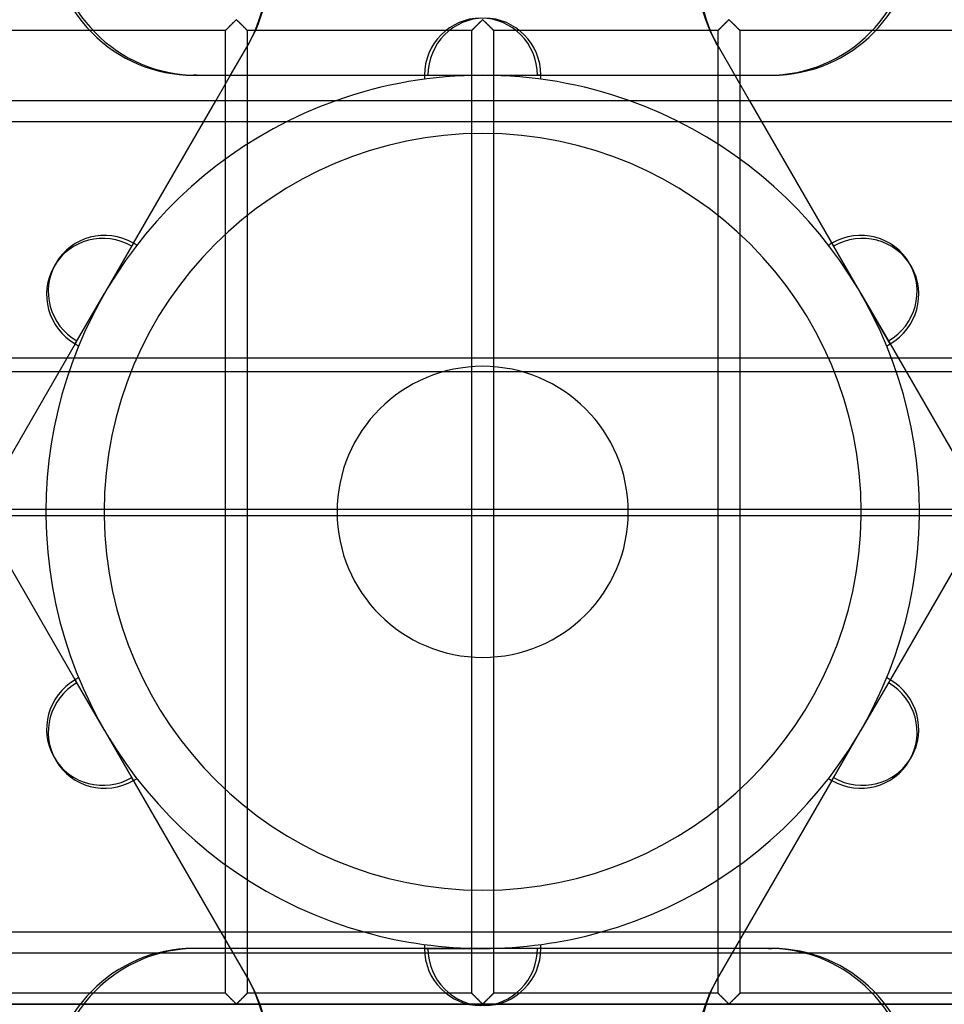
# Model space of a CAD drawing. Header units: millimetres. Extents: x -690 to 690, y -690 to 690.
# Tile 35 of 53: x -107 to 106, y -113 to 113. Entities that reach past the tile are written whole.
import ezdxf

# ---------------------------------------------------------------- set-up
doc = ezdxf.new("R2010")
doc.units = ezdxf.units.MM
doc.layers.add('MAIN-1', color=7, linetype='Continuous')
doc.layers.add('MAIN-2', color=7, linetype='Continuous')

msp = doc.modelspace()

# ---------------------------------------------------------------- linework, layer by layer
at = {"layer": 'MAIN-1'}
for p, q in [((54.15, 107.23), (53.76, 107.9)), ((54.15, 107.23), (61.42, 94.64)), ((-65.78, 100.51), (-66.57, 100.51)), ((-65.78, 100.51), (-12.61, 100.51)), ((-61.42, 94.64), (-58.03, 100.51)), ((-13.4, 100.5), (0, 100.5)), ((0, 100.5), (13.4, 100.5)), ((13.4, 100.51), (12.61, 100.51)), ((13.39, 100.51), (58.03, 100.51)), ((667.5, 94.64), (-667.5, 94.64)), ((-667.5, 35.48), (667.5, 35.48)), ((667.5, -0.93), (-667.5, -0.93)), ((-93.74, -38.66), (-115.52, -0.93)), ((115.52, -0.93), (93.35, -39.33)), ((-60.18, -96.79), (-80.74, -61.18)), ((80.35, -61.85), (60.18, -96.79)), ((667.5, -96.79), (-667.5, -96.79))]:
    msp.add_line(p, q, dxfattribs=at)
for centre, radius, start, end in [((0, 0), 100.5, 70.3325, 109.6674), ((0, 100.5), 13.4, 180, 183.8225), ((0, 100.5), 13.4, 356.1775, 0), ((0, 0), 100.5, 180.53, 254.3867), ((0, 0), 87.1, 180.6115, 359.3885), ((0, 0), 100.5, 285.6133, 359.4701), ((-87.04, -50.25), 13.4, 116.1774, 120), ((87.04, -50.25), 13.4, 60, 63.8226), ((-87.04, -50.25), 13.4, 300, 303.8225), ((87.04, -50.25), 13.4, 236.1775, 240)]:
    msp.add_arc(centre, radius, start, end, dxfattribs=at)
for centre, major_axis, start_param, end_param in [((82.77, 124.65), (29.01, 16.75), 1.570796, 3.141593), ((83.16, 123.98), (-29.01, -16.75), -1.570796, 0), ((-66.57, 134.01), (0, 33.5), 1.570796, 3.141593), ((-65.78, 134.01), (0, -33.5), -1.570796, 0), ((0.39, 100.5), (0, 13.16), -1.570037, 1.570037)]:
    msp.add_ellipse(centre, major_axis=major_axis, ratio=0.987688, start_param=start_param, end_param=end_param, dxfattribs=at)
at = {"layer": 'MAIN-2'}
for p, q in [((-58.95, 111.05), (-58.89, 111.11)), ((-58.9, 111.1), (-58.95, 111.05)), ((-58.86, 111.14), (-58.9, 111.1)), ((-58.89, 111.11), (-58.82, 111.17)), ((-58.81, 111.19), (-58.86, 111.14)), ((-58.82, 111.17), (-58.75, 111.25)), ((-58.75, 111.25), (-58.81, 111.19)), ((-58.75, 111.25), (-58.67, 111.32)), ((-58.7, 111.3), (-58.75, 111.25)), ((-58.64, 111.36), (-58.7, 111.3)), ((-58.67, 111.32), (-58.59, 111.41)), ((-58.58, 111.42), (-58.64, 111.36)), ((-58.59, 111.41), (-58.51, 111.49)), ((-58.52, 111.48), (-58.58, 111.42)), ((-58.46, 111.54), (-58.52, 111.48)), ((-58.51, 111.49), (-58.42, 111.58)), ((-58.4, 111.6), (-58.46, 111.54)), ((-58.42, 111.58), (-58.33, 111.66)), ((-58.34, 111.66), (-58.4, 111.6)), ((-58.27, 111.73), (-58.34, 111.66)), ((-58.33, 111.66), (-58.24, 111.75)), ((-58.21, 111.79), (-58.27, 111.73)), ((-58.24, 111.75), (-58.15, 111.85)), ((-58.14, 111.86), (-58.21, 111.79)), ((-58.15, 111.85), (-58.06, 111.94)), ((-58.07, 111.92), (-58.14, 111.86)), ((-58.01, 111.99), (-58.07, 111.92)), ((-58.06, 111.94), (-57.96, 112.04)), ((-57.94, 112.06), (-58.01, 111.99)), ((-57.96, 112.04), (-57.86, 112.13)), ((-57.87, 112.13), (-57.94, 112.06)), ((-57.8, 112.2), (-57.87, 112.13)), ((-57.86, 112.13), (-57.77, 112.23)), ((-57.73, 112.27), (-57.8, 112.2)), ((-57.77, 112.23), (-57.67, 112.33)), ((-57.66, 112.34), (-57.73, 112.27)), ((-57.67, 112.33), (-57.57, 112.42)), ((-57.59, 112.4), (-57.66, 112.34)), ((-57.53, 112.47), (-57.59, 112.4)), ((-57.57, 112.42), (-57.48, 112.52)), ((-57.46, 112.54), (-57.53, 112.47)), ((-57.48, 112.52), (-57.39, 112.61)), ((-57.39, 112.6), (-57.46, 112.54)), ((-57.39, 112.61), (-57.29, 112.7)), ((-57.33, 112.67), (-57.39, 112.6)), ((-57.26, 112.74), (-57.33, 112.67)), ((-57.29, 112.7), (-57.2, 112.79)), ((-57.2, 112.8), (-57.26, 112.74)), ((-57.2, 112.79), (-57.12, 112.88)), ((-57.13, 112.86), (-57.2, 112.8)), ((-57.07, 112.92), (-57.13, 112.86)), ((-57.12, 112.88), (-57.03, 112.96)), ((-57.01, 112.98), (-57.07, 112.92)), ((-57.03, 112.96), (-56.95, 113.04)), ((-56.96, 113.03), (-57.01, 112.98)), ((-56.9, 113.09), (-56.96, 113.03)), ((-56.95, 113.04), (-56.87, 113.11)), ((-56.85, 113.14), (-56.9, 113.09)), ((-56.87, 113.11), (-56.8, 113.18)), ((-56.79, 113.19), (-56.85, 113.14)), ((-56.8, 113.18), (-56.72, 113.24)), ((-56.74, 113.23), (-56.79, 113.19)), ((-56.67, 113.26), (-56.74, 113.23)), ((-56.72, 113.24), (-56.61, 113.24)), ((-56.55, 113.2), (-56.67, 113.26)), ((-56.61, 113.24), (-56.53, 113.18)), ((-56.46, 113.11), (-56.55, 113.2)), ((-56.53, 113.18), (-56.46, 113.11)), ((-56.46, 113.11), (-56.38, 113.04)), ((-56.36, 113.02), (-56.46, 113.11)), ((-56.38, 113.04), (-56.3, 112.96)), ((-56.26, 112.92), (-56.36, 113.02)), ((-56.3, 112.96), (-56.22, 112.88)), ((-56.16, 112.82), (-56.26, 112.92)), ((-56.22, 112.88), (-56.13, 112.79)), ((-56.04, 112.71), (-56.16, 112.82)), ((-56.13, 112.79), (-56.04, 112.7)), ((-55.93, 112.59), (-56.04, 112.71)), ((-56.04, 112.7), (-55.95, 112.61)), ((-55.95, 112.61), (-55.85, 112.52)), ((-55.81, 112.48), (-55.93, 112.59)), ((-55.85, 112.52), (-55.76, 112.42)), ((-55.7, 112.36), (-55.81, 112.48)), ((-55.76, 112.42), (-55.66, 112.33)), ((-55.58, 112.24), (-55.7, 112.36)), ((-55.66, 112.33), (-55.57, 112.23)), ((-55.46, 112.12), (-55.58, 112.24)), ((-55.57, 112.23), (-55.47, 112.13)), ((-55.47, 112.13), (-55.37, 112.04)), ((-55.34, 112), (-55.46, 112.12)), ((-55.37, 112.04), (-55.28, 111.94)), ((-55.22, 111.88), (-55.34, 112)), ((-55.28, 111.94), (-55.18, 111.85)), ((-55.1, 111.77), (-55.22, 111.88)), ((-55.18, 111.85), (-55.09, 111.75)), ((-54.99, 111.65), (-55.1, 111.77)), ((-55.09, 111.75), (-55, 111.66)), ((-55, 111.66), (-54.91, 111.58)), ((-54.88, 111.55), (-54.99, 111.65)), ((-54.91, 111.58), (-54.82, 111.49)), ((-54.77, 111.44), (-54.88, 111.55)), ((-54.82, 111.49), (-54.74, 111.41)), ((-54.67, 111.34), (-54.77, 111.44)), ((-54.74, 111.41), (-54.66, 111.32)), ((-54.58, 111.24), (-54.67, 111.34)), ((-54.66, 111.32), (-54.58, 111.25)), ((-54.58, 111.25), (-54.51, 111.17)), ((-54.49, 111.15), (-54.58, 111.24)), ((-54.51, 111.17), (-54.44, 111.11)), ((-54.41, 111.07), (-54.49, 111.15)), ((-54.44, 111.11), (-54.38, 111.05)), ((-54.34, 111), (-54.41, 111.07)), ((-2.29, 111.05), (-2.23, 111.11)), ((-2.24, 111.1), (-2.28, 111.05)), ((-2.19, 111.14), (-2.24, 111.1)), ((-2.23, 111.11), (-2.16, 111.17)), ((-2.14, 111.19), (-2.19, 111.14)), ((-2.16, 111.17), (-2.08, 111.25)), ((-2.09, 111.25), (-2.14, 111.19)), ((-2.03, 111.3), (-2.09, 111.25)), ((-2.08, 111.25), (-2.01, 111.32)), ((-1.97, 111.36), (-2.03, 111.3)), ((-2.01, 111.32), (-1.93, 111.41)), ((-1.92, 111.42), (-1.97, 111.36)), ((-1.93, 111.41), (-1.84, 111.49)), ((-1.86, 111.48), (-1.92, 111.42)), ((-1.8, 111.54), (-1.86, 111.48)), ((-1.84, 111.49), (-1.76, 111.58)), ((-1.73, 111.6), (-1.8, 111.54)), ((-1.76, 111.58), (-1.67, 111.66)), ((-1.67, 111.66), (-1.73, 111.6)), ((-1.67, 111.66), (-1.58, 111.75)), ((-1.61, 111.73), (-1.67, 111.66)), ((-1.54, 111.79), (-1.61, 111.73)), ((-1.58, 111.75), (-1.48, 111.85)), ((-1.47, 111.86), (-1.54, 111.79)), ((-1.48, 111.85), (-1.39, 111.94)), ((-1.41, 111.92), (-1.47, 111.86)), ((-1.34, 111.99), (-1.41, 111.92)), ((-1.39, 111.94), (-1.29, 112.04)), ((-1.27, 112.06), (-1.34, 111.99)), ((-1.29, 112.04), (-1.2, 112.13)), ((-1.2, 112.13), (-1.27, 112.06)), ((-1.2, 112.13), (-1.1, 112.23)), ((-1.13, 112.2), (-1.2, 112.13)), ((-1.06, 112.27), (-1.13, 112.2)), ((-1.1, 112.23), (-1, 112.33)), ((-0.99, 112.34), (-1.06, 112.27)), ((-1, 112.33), (-0.91, 112.42)), ((-0.93, 112.4), (-0.99, 112.34)), ((-0.86, 112.47), (-0.93, 112.4)), ((-0.91, 112.42), (-0.81, 112.52)), ((-0.79, 112.54), (-0.86, 112.47)), ((-0.81, 112.52), (-0.72, 112.61)), ((-0.73, 112.6), (-0.79, 112.54)), ((-0.66, 112.67), (-0.73, 112.6)), ((-0.72, 112.61), (-0.63, 112.7)), ((-0.59, 112.74), (-0.66, 112.67)), ((-0.63, 112.7), (-0.54, 112.79)), ((-0.53, 112.8), (-0.59, 112.74)), ((-0.54, 112.79), (-0.45, 112.88)), ((-0.47, 112.86), (-0.53, 112.8)), ((-0.41, 112.92), (-0.47, 112.86)), ((-0.45, 112.88), (-0.37, 112.96)), ((-0.35, 112.98), (-0.41, 112.92)), ((-0.37, 112.96), (-0.29, 113.04)), ((-0.29, 113.03), (-0.35, 112.98)), ((-0.29, 113.04), (-0.21, 113.11)), ((-0.23, 113.09), (-0.29, 113.03)), ((-0.18, 113.14), (-0.23, 113.09)), ((-0.21, 113.11), (-0.13, 113.18)), ((-0.13, 113.19), (-0.18, 113.14)), ((-0.13, 113.18), (-0.06, 113.24)), ((-0.07, 113.23), (-0.13, 113.19)), ((0, 113.26), (-0.07, 113.23)), ((-0.06, 113.24), (0.06, 113.24)), ((0.11, 113.2), (0, 113.26)), ((0.06, 113.24), (0.13, 113.18)), ((0.21, 113.11), (0.11, 113.2)), ((0.13, 113.18), (0.21, 113.11)), ((0.21, 113.11), (0.29, 113.04)), ((0.3, 113.02), (0.21, 113.11)), ((0.29, 113.04), (0.37, 112.96)), ((0.4, 112.92), (0.3, 113.02)), ((0.37, 112.96), (0.45, 112.88)), ((0.51, 112.82), (0.4, 112.92)), ((0.45, 112.88), (0.54, 112.79)), ((0.62, 112.71), (0.51, 112.82)), ((0.54, 112.79), (0.63, 112.7)), ((0.74, 112.59), (0.62, 112.71)), ((0.63, 112.7), (0.72, 112.61)), ((0.72, 112.61), (0.81, 112.52)), ((0.85, 112.48), (0.74, 112.59)), ((0.81, 112.52), (0.91, 112.42)), ((0.97, 112.36), (0.85, 112.48)), ((0.91, 112.42), (1, 112.33)), ((1.09, 112.24), (0.97, 112.36)), ((1, 112.33), (1.1, 112.23)), ((1.21, 112.12), (1.09, 112.24)), ((1.1, 112.23), (1.2, 112.13)), ((1.2, 112.13), (1.29, 112.04)), ((1.33, 112), (1.21, 112.12)), ((1.29, 112.04), (1.39, 111.94)), ((1.45, 111.88), (1.33, 112)), ((1.39, 111.94), (1.48, 111.85)), ((1.57, 111.77), (1.45, 111.88)), ((1.48, 111.85), (1.58, 111.75)), ((1.68, 111.65), (1.57, 111.77)), ((1.58, 111.75), (1.67, 111.66)), ((1.67, 111.66), (1.76, 111.58)), ((1.79, 111.55), (1.68, 111.65)), ((1.76, 111.58), (1.84, 111.49)), ((1.89, 111.44), (1.79, 111.55)), ((1.84, 111.49), (1.93, 111.41)), ((1.99, 111.34), (1.89, 111.44)), ((1.93, 111.41), (2.01, 111.32)), ((2.09, 111.24), (1.99, 111.34)), ((2.01, 111.32), (2.08, 111.25)), ((2.08, 111.25), (2.16, 111.17)), ((2.18, 111.15), (2.09, 111.24)), ((2.16, 111.17), (2.23, 111.11)), ((2.26, 111.07), (2.18, 111.15)), ((2.23, 111.11), (2.29, 111.05)), ((2.33, 111), (2.26, 111.07)), ((54.38, 111.05), (54.44, 111.11)), ((54.43, 111.1), (54.39, 111.05)), ((54.48, 111.14), (54.43, 111.1)), ((54.44, 111.11), (54.51, 111.17)), ((54.53, 111.19), (54.48, 111.14)), ((54.51, 111.17), (54.58, 111.25)), ((54.58, 111.25), (54.53, 111.19)), ((54.58, 111.25), (54.66, 111.32)), ((54.64, 111.3), (54.58, 111.25)), ((54.69, 111.36), (54.64, 111.3)), ((54.66, 111.32), (54.74, 111.41)), ((54.75, 111.42), (54.69, 111.36)), ((54.74, 111.41), (54.82, 111.49)), ((54.81, 111.48), (54.75, 111.42)), ((54.87, 111.54), (54.81, 111.48)), ((54.82, 111.49), (54.91, 111.58)), ((54.93, 111.6), (54.87, 111.54)), ((54.91, 111.58), (55, 111.66)), ((55, 111.66), (54.93, 111.6)), ((55, 111.66), (55.09, 111.75)), ((55.06, 111.73), (55, 111.66)), ((55.13, 111.79), (55.06, 111.73)), ((55.09, 111.75), (55.18, 111.85)), ((55.19, 111.86), (55.13, 111.79)), ((55.18, 111.85), (55.28, 111.94)), ((55.26, 111.92), (55.19, 111.86)), ((55.33, 111.99), (55.26, 111.92)), ((55.28, 111.94), (55.37, 112.04)), ((55.4, 112.06), (55.33, 111.99)), ((55.37, 112.04), (55.47, 112.13)), ((55.47, 112.13), (55.4, 112.06)), ((55.47, 112.13), (55.57, 112.23)), ((55.53, 112.2), (55.47, 112.13)), ((55.6, 112.27), (55.53, 112.2)), ((55.57, 112.23), (55.66, 112.33)), ((55.67, 112.34), (55.6, 112.27)), ((55.66, 112.33), (55.76, 112.42)), ((55.74, 112.4), (55.67, 112.34)), ((55.81, 112.47), (55.74, 112.4)), ((55.76, 112.42), (55.85, 112.52)), ((55.88, 112.54), (55.81, 112.47)), ((55.85, 112.52), (55.95, 112.61)), ((55.94, 112.6), (55.88, 112.54)), ((56.01, 112.67), (55.94, 112.6)), ((55.95, 112.61), (56.04, 112.7)), ((56.07, 112.74), (56.01, 112.67)), ((56.04, 112.7), (56.13, 112.79)), ((56.14, 112.8), (56.07, 112.74)), ((56.13, 112.79), (56.22, 112.88)), ((56.2, 112.86), (56.14, 112.8)), ((56.26, 112.92), (56.2, 112.86)), ((56.22, 112.88), (56.3, 112.96)), ((56.32, 112.98), (56.26, 112.92)), ((56.3, 112.96), (56.38, 113.04)), ((56.38, 113.03), (56.32, 112.98)), ((56.38, 113.04), (56.46, 113.11)), ((56.43, 113.09), (56.38, 113.03)), ((56.49, 113.14), (56.43, 113.09)), ((56.46, 113.11), (56.53, 113.18)), ((56.54, 113.19), (56.49, 113.14)), ((56.53, 113.18), (56.61, 113.24)), ((56.59, 113.23), (56.54, 113.19)), ((56.67, 113.26), (56.59, 113.23)), ((56.61, 113.24), (56.72, 113.24)), ((56.78, 113.2), (56.67, 113.26)), ((56.72, 113.24), (56.8, 113.18)), ((56.87, 113.11), (56.78, 113.2)), ((56.8, 113.18), (56.87, 113.11)), ((56.87, 113.11), (56.95, 113.04)), ((56.97, 113.02), (56.87, 113.11)), ((56.95, 113.04), (57.03, 112.96)), ((57.07, 112.92), (56.97, 113.02)), ((57.03, 112.96), (57.12, 112.88)), ((57.18, 112.82), (57.07, 112.92)), ((57.12, 112.88), (57.2, 112.79)), ((57.29, 112.71), (57.18, 112.82)), ((57.2, 112.79), (57.29, 112.7)), ((57.4, 112.59), (57.29, 112.71)), ((57.29, 112.7), (57.39, 112.61)), ((57.39, 112.61), (57.48, 112.52)), ((57.52, 112.48), (57.4, 112.59)), ((57.48, 112.52), (57.57, 112.42)), ((57.64, 112.36), (57.52, 112.48)), ((57.57, 112.42), (57.67, 112.33)), ((57.76, 112.24), (57.64, 112.36)), ((57.67, 112.33), (57.77, 112.23)), ((57.88, 112.12), (57.76, 112.24)), ((57.77, 112.23), (57.86, 112.13)), ((57.86, 112.13), (57.96, 112.04)), ((58, 112), (57.88, 112.12)), ((57.96, 112.04), (58.06, 111.94)), ((58.12, 111.88), (58, 112)), ((58.06, 111.94), (58.15, 111.85)), ((58.23, 111.77), (58.12, 111.88)), ((58.15, 111.85), (58.24, 111.75)), ((58.34, 111.65), (58.23, 111.77)), ((58.24, 111.75), (58.33, 111.66)), ((58.33, 111.66), (58.42, 111.58)), ((58.45, 111.55), (58.34, 111.65)), ((58.42, 111.58), (58.51, 111.49)), ((58.56, 111.44), (58.45, 111.55)), ((58.51, 111.49), (58.59, 111.41)), ((58.66, 111.34), (58.56, 111.44)), ((58.59, 111.41), (58.67, 111.32)), ((58.76, 111.24), (58.66, 111.34)), ((58.67, 111.32), (58.75, 111.25)), ((58.75, 111.25), (58.82, 111.17)), ((58.85, 111.15), (58.76, 111.24)), ((58.82, 111.17), (58.89, 111.11)), ((58.93, 111.07), (58.85, 111.15)), ((58.89, 111.11), (58.95, 111.05)), ((59, 111), (58.93, 111.07)), ((-59.17, 110.83), (-110.83, 110.83)), ((-59.17, 110.83), (-59.16, 110.84)), ((-59.16, 110.84), (-59.17, 110.83)), ((-59.17, -110.83), (-59.17, 110.83)), ((-59.16, 110.84), (-59.15, 110.85)), ((-59.15, 110.85), (-59.16, 110.84)), ((-59.16, 110.84), (-59.16, 110.84)), ((-59.15, 110.85), (-59.13, 110.87)), ((-59.13, 110.87), (-59.15, 110.85)), ((-59.13, 110.87), (-59.09, 110.9)), ((-59.11, 110.89), (-59.13, 110.87)), ((-59.08, 110.91), (-59.11, 110.89)), ((-59.09, 110.9), (-59.06, 110.94)), ((-59.06, 110.94), (-59.08, 110.91)), ((-59.06, 110.94), (-59.01, 110.99)), ((-59.02, 110.98), (-59.06, 110.94)), ((-58.99, 111.01), (-59.02, 110.98)), ((-59.01, 110.99), (-58.95, 111.05)), ((-58.95, 111.05), (-58.99, 111.01)), ((-54.38, 111.05), (-54.33, 110.99)), ((-54.28, 110.94), (-54.34, 111)), ((-54.33, 110.99), (-54.28, 110.94)), ((-54.28, 110.94), (-54.24, 110.9)), ((-54.23, 110.89), (-54.28, 110.94)), ((-54.24, 110.9), (-54.21, 110.87)), ((-54.2, 110.86), (-54.23, 110.89)), ((-54.21, 110.87), (-54.19, 110.85)), ((-54.17, 110.84), (-54.2, 110.86)), ((-54.19, 110.85), (-54.17, 110.84)), ((-54.17, 110.84), (-54.17, 110.83)), ((-54.17, 110.83), (-54.17, 110.84)), ((-54.17, 110.83), (-54.17, -110.83)), ((-2.5, 110.83), (-54.17, 110.83)), ((-2.5, 110.83), (-2.49, 110.84)), ((-2.49, 110.84), (-2.5, 110.84)), ((-2.5, 110.84), (-2.5, 110.83)), ((-2.5, -110.83), (-2.5, 110.83)), ((-2.49, 110.84), (-2.48, 110.85)), ((-2.48, 110.85), (-2.49, 110.84)), ((-2.48, 110.85), (-2.46, 110.87)), ((-2.46, 110.87), (-2.48, 110.85)), ((-2.46, 110.87), (-2.43, 110.9)), ((-2.44, 110.89), (-2.46, 110.87)), ((-2.42, 110.91), (-2.44, 110.89)), ((-2.43, 110.9), (-2.39, 110.94)), ((-2.39, 110.94), (-2.42, 110.91)), ((-2.39, 110.94), (-2.34, 110.99)), ((-2.36, 110.98), (-2.39, 110.94)), ((-2.32, 111.01), (-2.36, 110.98)), ((-2.34, 110.99), (-2.29, 111.05)), ((-2.28, 111.05), (-2.32, 111.01)), ((2.29, 111.05), (2.34, 110.99)), ((2.39, 110.94), (2.33, 111)), ((2.34, 110.99), (2.39, 110.94)), ((2.39, 110.94), (2.43, 110.9)), ((2.44, 110.89), (2.39, 110.94)), ((2.43, 110.9), (2.46, 110.87)), ((2.47, 110.86), (2.44, 110.89)), ((2.46, 110.87), (2.48, 110.85)), ((2.49, 110.84), (2.47, 110.86)), ((2.48, 110.85), (2.49, 110.84)), ((2.49, 110.84), (2.5, 110.83)), ((2.5, 110.83), (2.49, 110.84)), ((2.5, 110.83), (2.5, -110.83)), ((54.17, 110.83), (2.5, 110.83)), ((54.17, 110.84), (54.19, 110.85)), ((54.17, 110.83), (54.17, 110.84)), ((54.18, 110.84), (54.17, 110.84)), ((54.17, 110.84), (54.17, 110.83)), ((54.17, -110.83), (54.17, 110.83)), ((54.19, 110.85), (54.18, 110.84)), ((54.19, 110.85), (54.21, 110.87)), ((54.2, 110.87), (54.19, 110.85)), ((54.22, 110.89), (54.2, 110.87)), ((54.21, 110.87), (54.24, 110.9)), ((54.25, 110.91), (54.22, 110.89)), ((54.24, 110.9), (54.28, 110.94)), ((54.28, 110.94), (54.25, 110.91)), ((54.28, 110.94), (54.33, 110.99)), ((54.31, 110.98), (54.28, 110.94)), ((54.35, 111.01), (54.31, 110.98)), ((54.33, 110.99), (54.38, 111.05)), ((54.39, 111.05), (54.35, 111.01)), ((58.95, 111.05), (59.01, 110.99)), ((59.06, 110.94), (59, 111)), ((59.01, 110.99), (59.06, 110.94)), ((59.06, 110.94), (59.09, 110.9)), ((59.1, 110.89), (59.06, 110.94)), ((59.09, 110.9), (59.13, 110.87)), ((59.14, 110.86), (59.1, 110.89)), ((59.13, 110.87), (59.15, 110.85)), ((59.16, 110.84), (59.14, 110.86)), ((59.15, 110.85), (59.16, 110.84)), ((59.16, 110.84), (59.17, 110.83)), ((59.17, 110.83), (59.16, 110.84)), ((59.17, 110.83), (59.17, -110.83)), ((110.83, 110.83), (59.17, 110.83)), ((-58.03, 100.51), (-53.76, 107.9)), ((-13.4, 100.5), (0, 100.5)), ((0, 100.5), (13.4, 100.5)), ((58.03, 100.51), (66.57, 100.51)), ((-80.35, 61.85), (-61.42, 94.64)), ((61.42, 94.64), (80.74, 61.18)), ((-667.5, 89.88), (667.5, 89.88)), ((-87.04, 50.25), (-80.34, 61.85)), ((-80.34, 61.85), (-87.04, 50.25)), ((-80.34, 61.86), (-80.74, 61.18)), ((87.04, 50.25), (80.34, 61.85)), ((80.34, 61.85), (87.04, 50.25)), ((-93.74, 38.65), (-87.04, 50.25)), ((-93.74, 38.65), (-87.04, 50.25)), ((87.04, 50.25), (93.74, 38.65)), ((93.74, 38.65), (87.04, 50.25)), ((-116.6, -0.93), (-93.35, 39.33)), ((93.74, 38.65), (93.35, 39.33)), ((93.74, 38.66), (120.33, -7.39)), ((667.5, 32.27), (-667.5, 32.27)), ((-667.5, 0.62), (667.5, 0.62)), ((-100.5, 0), (-100.5, 0)), ((-87.1, 0), (-87.1, 0)), ((33.5, 0), (33.5, 0)), ((-33.5, 0), (-33.5, 0)), ((87.1, 0), (87.1, 0)), ((100.5, 0), (100.5, 0)), ((-87.04, -50.25), (-93.74, -38.65)), ((-87.04, -50.25), (-93.74, -38.65)), ((-93.74, -38.65), (-93.35, -39.33)), ((93.74, -38.65), (87.04, -50.25)), ((93.74, -38.65), (87.04, -50.25)), ((-87.04, -50.25), (-80.34, -61.85)), ((-80.34, -61.85), (-87.04, -50.25)), ((87.04, -50.25), (80.34, -61.85)), ((80.34, -61.85), (87.04, -50.25)), ((80.34, -61.86), (80.74, -61.18)), ((-54.15, -107.23), (-60.18, -96.79)), ((60.18, -96.79), (53.76, -107.9)), ((-667.5, -101.55), (667.5, -101.55)), ((-13.39, -100.51), (-66.57, -100.51)), ((0, -100.5), (-13.4, -100.5)), ((-13.4, -100.5), (0, -100.5)), ((-13.4, -100.51), (-12.61, -100.51)), ((13.4, -100.5), (0, -100.5)), ((13.4, -100.5), (0, -100.5)), ((65.78, -100.51), (12.61, -100.51)), ((65.78, -100.51), (66.57, -100.51)), ((-54.15, -107.23), (-53.76, -107.9)), ((-59.17, -110.83), (-110.83, -110.83)), ((-59.16, -110.84), (-59.17, -110.83)), ((-59.17, -110.83), (-59.16, -110.84)), ((-59.15, -110.85), (-59.16, -110.84)), ((-59.16, -110.84), (-59.14, -110.86)), ((-59.13, -110.87), (-59.15, -110.85)), ((-59.14, -110.86), (-59.1, -110.89)), ((-59.09, -110.9), (-59.13, -110.87)), ((-59.1, -110.89), (-59.06, -110.94)), ((-59.06, -110.94), (-59.09, -110.9)), ((-59.01, -110.99), (-59.06, -110.94)), ((-59.06, -110.94), (-59, -111)), ((-58.95, -111.05), (-59.01, -110.99)), ((-59, -111), (-58.93, -111.07)), ((-58.89, -111.11), (-58.95, -111.05)), ((-54.38, -111.05), (-54.44, -111.11)), ((-54.43, -111.1), (-54.39, -111.05)), ((-54.39, -111.05), (-54.35, -111.01)), ((-54.33, -110.99), (-54.38, -111.05)), ((-54.35, -111.01), (-54.31, -110.98)), ((-54.28, -110.94), (-54.33, -110.99)), ((-54.31, -110.98), (-54.28, -110.94)), ((-54.24, -110.9), (-54.28, -110.94)), ((-54.28, -110.94), (-54.25, -110.91)), ((-54.25, -110.91), (-54.22, -110.89)), ((-54.21, -110.87), (-54.24, -110.9)), ((-54.22, -110.89), (-54.2, -110.87)), ((-54.19, -110.85), (-54.21, -110.87)), ((-54.2, -110.87), (-54.19, -110.85)), ((-54.17, -110.84), (-54.19, -110.85)), ((-54.19, -110.85), (-54.18, -110.84)), ((-54.18, -110.84), (-54.17, -110.84)), ((-54.17, -110.83), (-54.17, -110.84)), ((-54.17, -110.84), (-54.17, -110.83)), ((-2.5, -110.83), (-54.17, -110.83)), ((-2.49, -110.84), (-2.5, -110.83)), ((-2.5, -110.83), (-2.49, -110.84)), ((-2.48, -110.85), (-2.49, -110.84)), ((-2.49, -110.84), (-2.47, -110.86)), ((-2.46, -110.87), (-2.48, -110.85)), ((-2.47, -110.86), (-2.44, -110.89)), ((-2.43, -110.9), (-2.46, -110.87)), ((-2.44, -110.89), (-2.39, -110.94)), ((-2.39, -110.94), (-2.43, -110.9)), ((-2.34, -110.99), (-2.39, -110.94)), ((-2.39, -110.94), (-2.33, -111)), ((-2.29, -111.05), (-2.34, -110.99)), ((-2.33, -111), (-2.26, -111.07)), ((-2.23, -111.11), (-2.29, -111.05)), ((2.29, -111.05), (2.23, -111.11)), ((2.24, -111.1), (2.28, -111.05)), ((2.28, -111.05), (2.32, -111.01)), ((2.34, -110.99), (2.29, -111.05)), ((2.32, -111.01), (2.36, -110.98)), ((2.39, -110.94), (2.34, -110.99)), ((2.36, -110.98), (2.39, -110.94)), ((2.43, -110.9), (2.39, -110.94)), ((2.39, -110.94), (2.42, -110.91)), ((2.42, -110.91), (2.44, -110.89)), ((2.46, -110.87), (2.43, -110.9)), ((2.44, -110.89), (2.46, -110.87)), ((2.48, -110.85), (2.46, -110.87)), ((2.46, -110.87), (2.48, -110.85)), ((2.49, -110.84), (2.48, -110.85)), ((2.48, -110.85), (2.49, -110.84)), ((2.5, -110.83), (2.49, -110.84)), ((2.49, -110.84), (2.5, -110.84)), ((2.5, -110.84), (2.5, -110.83)), ((54.17, -110.83), (2.5, -110.83)), ((54.17, -110.84), (54.17, -110.83)), ((54.17, -110.83), (54.17, -110.84)), ((54.19, -110.85), (54.17, -110.84)), ((54.17, -110.84), (54.2, -110.86)), ((54.21, -110.87), (54.19, -110.85)), ((54.2, -110.86), (54.23, -110.89)), ((54.24, -110.9), (54.21, -110.87)), ((54.23, -110.89), (54.28, -110.94)), ((54.28, -110.94), (54.24, -110.9)), ((54.33, -110.99), (54.28, -110.94)), ((54.28, -110.94), (54.34, -111)), ((54.38, -111.05), (54.33, -110.99)), ((54.34, -111), (54.41, -111.07)), ((54.44, -111.11), (54.38, -111.05)), ((58.95, -111.05), (58.89, -111.11)), ((58.9, -111.1), (58.95, -111.05)), ((59.01, -110.99), (58.95, -111.05)), ((58.95, -111.05), (58.99, -111.01)), ((58.99, -111.01), (59.02, -110.98)), ((59.06, -110.94), (59.01, -110.99)), ((59.02, -110.98), (59.06, -110.94)), ((59.09, -110.9), (59.06, -110.94)), ((59.06, -110.94), (59.08, -110.91)), ((59.08, -110.91), (59.11, -110.89)), ((59.13, -110.87), (59.09, -110.9)), ((59.11, -110.89), (59.13, -110.87)), ((59.15, -110.85), (59.13, -110.87)), ((59.13, -110.87), (59.15, -110.85)), ((59.16, -110.84), (59.15, -110.85)), ((59.15, -110.85), (59.16, -110.84)), ((59.17, -110.83), (59.16, -110.84)), ((59.16, -110.84), (59.17, -110.83)), ((59.16, -110.84), (59.16, -110.84)), ((110.83, -110.83), (59.17, -110.83)), ((-58.93, -111.07), (-58.85, -111.15)), ((-58.82, -111.17), (-58.89, -111.11)), ((-58.85, -111.15), (-58.76, -111.24)), ((-58.75, -111.25), (-58.82, -111.17)), ((-58.76, -111.24), (-58.66, -111.34)), ((-58.67, -111.32), (-58.75, -111.25)), ((-58.59, -111.41), (-58.67, -111.32)), ((-58.66, -111.34), (-58.56, -111.44)), ((-58.51, -111.49), (-58.59, -111.41)), ((-58.56, -111.44), (-58.45, -111.55)), ((-58.42, -111.58), (-58.51, -111.49)), ((-58.45, -111.55), (-58.34, -111.65)), ((-58.33, -111.66), (-58.42, -111.58)), ((-58.34, -111.65), (-58.23, -111.77)), ((-58.24, -111.75), (-58.33, -111.66)), ((-58.15, -111.85), (-58.24, -111.75)), ((-58.23, -111.77), (-58.12, -111.88)), ((-58.06, -111.94), (-58.15, -111.85)), ((-58.12, -111.88), (-58, -112)), ((-57.96, -112.04), (-58.06, -111.94)), ((-58, -112), (-57.88, -112.12)), ((-57.86, -112.13), (-57.96, -112.04)), ((-57.88, -112.12), (-57.76, -112.24)), ((-57.77, -112.23), (-57.86, -112.13)), ((-57.67, -112.33), (-57.77, -112.23)), ((-57.76, -112.24), (-57.64, -112.36)), ((-57.57, -112.42), (-57.67, -112.33)), ((-57.64, -112.36), (-57.52, -112.48)), ((-57.48, -112.52), (-57.57, -112.42)), ((-57.52, -112.48), (-57.4, -112.59)), ((-57.39, -112.61), (-57.48, -112.52)), ((-57.4, -112.59), (-57.29, -112.71)), ((-57.29, -112.7), (-57.39, -112.61)), ((-57.2, -112.79), (-57.29, -112.7)), ((-57.29, -112.71), (-57.18, -112.82)), ((-57.12, -112.88), (-57.2, -112.79)), ((-57.18, -112.82), (-57.07, -112.92)), ((-57.03, -112.96), (-57.12, -112.88)), ((-57.07, -112.92), (-56.97, -113.02)), ((-56.95, -113.04), (-57.03, -112.96)), ((-56.97, -113.02), (-56.87, -113.11)), ((-56.87, -113.11), (-56.95, -113.04)), ((-56.8, -113.18), (-56.87, -113.11)), ((-56.87, -113.11), (-56.78, -113.2)), ((-56.72, -113.24), (-56.8, -113.18)), ((-56.78, -113.2), (-56.67, -113.26)), ((-56.61, -113.24), (-56.72, -113.24)), ((-56.67, -113.26), (-56.59, -113.23)), ((-56.53, -113.18), (-56.61, -113.24)), ((-56.59, -113.23), (-56.54, -113.19)), ((-56.54, -113.19), (-56.49, -113.14)), ((-56.46, -113.11), (-56.53, -113.18)), ((-56.49, -113.14), (-56.43, -113.09)), ((-56.38, -113.04), (-56.46, -113.11)), ((-56.43, -113.09), (-56.38, -113.03)), ((-56.3, -112.96), (-56.38, -113.04)), ((-56.38, -113.03), (-56.32, -112.98)), ((-56.32, -112.98), (-56.26, -112.92)), ((-56.22, -112.88), (-56.3, -112.96)), ((-56.26, -112.92), (-56.2, -112.86)), ((-56.13, -112.79), (-56.22, -112.88)), ((-56.2, -112.86), (-56.14, -112.8)), ((-56.14, -112.8), (-56.07, -112.74)), ((-56.04, -112.7), (-56.13, -112.79)), ((-56.07, -112.74), (-56.01, -112.67)), ((-55.95, -112.61), (-56.04, -112.7)), ((-56.01, -112.67), (-55.94, -112.6)), ((-55.85, -112.52), (-55.95, -112.61)), ((-55.94, -112.6), (-55.88, -112.54)), ((-55.88, -112.54), (-55.81, -112.47)), ((-55.76, -112.42), (-55.85, -112.52)), ((-55.81, -112.47), (-55.74, -112.4)), ((-55.66, -112.33), (-55.76, -112.42)), ((-55.74, -112.4), (-55.67, -112.34)), ((-55.67, -112.34), (-55.6, -112.27)), ((-55.57, -112.23), (-55.66, -112.33)), ((-55.6, -112.27), (-55.53, -112.2)), ((-55.47, -112.13), (-55.57, -112.23)), ((-55.53, -112.2), (-55.47, -112.13)), ((-55.37, -112.04), (-55.47, -112.13)), ((-55.47, -112.13), (-55.4, -112.06)), ((-55.4, -112.06), (-55.33, -111.99)), ((-55.28, -111.94), (-55.37, -112.04)), ((-55.33, -111.99), (-55.26, -111.92)), ((-55.18, -111.85), (-55.28, -111.94)), ((-55.26, -111.92), (-55.19, -111.86)), ((-55.19, -111.86), (-55.13, -111.79)), ((-55.09, -111.75), (-55.18, -111.85)), ((-55.13, -111.79), (-55.06, -111.73)), ((-55, -111.66), (-55.09, -111.75)), ((-55.06, -111.73), (-55, -111.66)), ((-54.91, -111.58), (-55, -111.66)), ((-55, -111.66), (-54.93, -111.6)), ((-54.93, -111.6), (-54.87, -111.54)), ((-54.82, -111.49), (-54.91, -111.58)), ((-54.87, -111.54), (-54.81, -111.48)), ((-54.74, -111.41), (-54.82, -111.49)), ((-54.81, -111.48), (-54.75, -111.42)), ((-54.75, -111.42), (-54.69, -111.36)), ((-54.66, -111.32), (-54.74, -111.41)), ((-54.69, -111.36), (-54.64, -111.3)), ((-54.58, -111.25), (-54.66, -111.32)), ((-54.64, -111.3), (-54.58, -111.25)), ((-54.51, -111.17), (-54.58, -111.25)), ((-54.58, -111.25), (-54.53, -111.19)), ((-54.53, -111.19), (-54.48, -111.14)), ((-54.44, -111.11), (-54.51, -111.17)), ((-54.48, -111.14), (-54.43, -111.1)), ((-2.26, -111.07), (-2.18, -111.15)), ((-2.16, -111.17), (-2.23, -111.11)), ((-2.18, -111.15), (-2.09, -111.24)), ((-2.08, -111.25), (-2.16, -111.17)), ((-2.09, -111.24), (-1.99, -111.34)), ((-2.01, -111.32), (-2.08, -111.25)), ((-1.93, -111.41), (-2.01, -111.32)), ((-1.99, -111.34), (-1.89, -111.44)), ((-1.84, -111.49), (-1.93, -111.41)), ((-1.89, -111.44), (-1.79, -111.55)), ((-1.76, -111.58), (-1.84, -111.49)), ((-1.79, -111.55), (-1.68, -111.65)), ((-1.67, -111.66), (-1.76, -111.58)), ((-1.68, -111.65), (-1.57, -111.77)), ((-1.58, -111.75), (-1.67, -111.66)), ((-1.48, -111.85), (-1.58, -111.75)), ((-1.57, -111.77), (-1.45, -111.88)), ((-1.39, -111.94), (-1.48, -111.85)), ((-1.45, -111.88), (-1.33, -112)), ((-1.29, -112.04), (-1.39, -111.94)), ((-1.33, -112), (-1.21, -112.12)), ((-1.2, -112.13), (-1.29, -112.04)), ((-1.21, -112.12), (-1.09, -112.24)), ((-1.1, -112.23), (-1.2, -112.13)), ((-1, -112.33), (-1.1, -112.23)), ((-1.09, -112.24), (-0.97, -112.36)), ((-0.91, -112.42), (-1, -112.33)), ((-0.97, -112.36), (-0.85, -112.48)), ((-0.81, -112.52), (-0.91, -112.42)), ((-0.85, -112.48), (-0.74, -112.59)), ((-0.72, -112.61), (-0.81, -112.52)), ((-0.74, -112.59), (-0.62, -112.71)), ((-0.63, -112.7), (-0.72, -112.61)), ((-0.54, -112.79), (-0.63, -112.7)), ((-0.62, -112.71), (-0.51, -112.82)), ((-0.45, -112.88), (-0.54, -112.79)), ((-0.51, -112.82), (-0.4, -112.92)), ((-0.37, -112.96), (-0.45, -112.88)), ((-0.4, -112.92), (-0.3, -113.02)), ((-0.29, -113.04), (-0.37, -112.96)), ((-0.3, -113.02), (-0.21, -113.11)), ((-0.21, -113.11), (-0.29, -113.04)), ((-0.13, -113.18), (-0.21, -113.11)), ((-0.21, -113.11), (-0.11, -113.2)), ((-0.06, -113.24), (-0.13, -113.18)), ((-0.11, -113.2), (0, -113.26)), ((0.06, -113.24), (-0.06, -113.24)), ((0, -113.26), (0.07, -113.23)), ((0.13, -113.18), (0.06, -113.24)), ((0.07, -113.23), (0.13, -113.19)), ((0.21, -113.11), (0.13, -113.18)), ((0.13, -113.19), (0.18, -113.14)), ((0.18, -113.14), (0.23, -113.09)), ((0.29, -113.04), (0.21, -113.11)), ((0.23, -113.09), (0.29, -113.03)), ((0.37, -112.96), (0.29, -113.04)), ((0.29, -113.03), (0.35, -112.98)), ((0.35, -112.98), (0.41, -112.92)), ((0.45, -112.88), (0.37, -112.96)), ((0.41, -112.92), (0.47, -112.86)), ((0.54, -112.79), (0.45, -112.88)), ((0.47, -112.86), (0.53, -112.8)), ((0.53, -112.8), (0.59, -112.74)), ((0.63, -112.7), (0.54, -112.79)), ((0.59, -112.74), (0.66, -112.67)), ((0.72, -112.61), (0.63, -112.7)), ((0.66, -112.67), (0.73, -112.6)), ((0.81, -112.52), (0.72, -112.61)), ((0.73, -112.6), (0.79, -112.54)), ((0.79, -112.54), (0.86, -112.47)), ((0.91, -112.42), (0.81, -112.52)), ((0.86, -112.47), (0.93, -112.4)), ((1, -112.33), (0.91, -112.42)), ((0.93, -112.4), (0.99, -112.34)), ((0.99, -112.34), (1.06, -112.27)), ((1.1, -112.23), (1, -112.33)), ((1.06, -112.27), (1.13, -112.2)), ((1.2, -112.13), (1.1, -112.23)), ((1.13, -112.2), (1.2, -112.13)), ((1.29, -112.04), (1.2, -112.13)), ((1.2, -112.13), (1.27, -112.06)), ((1.27, -112.06), (1.34, -111.99)), ((1.39, -111.94), (1.29, -112.04)), ((1.34, -111.99), (1.41, -111.92)), ((1.48, -111.85), (1.39, -111.94)), ((1.41, -111.92), (1.47, -111.86)), ((1.47, -111.86), (1.54, -111.79)), ((1.58, -111.75), (1.48, -111.85)), ((1.54, -111.79), (1.61, -111.73)), ((1.67, -111.66), (1.58, -111.75)), ((1.61, -111.73), (1.67, -111.66)), ((1.76, -111.58), (1.67, -111.66)), ((1.67, -111.66), (1.73, -111.6)), ((1.73, -111.6), (1.8, -111.54)), ((1.84, -111.49), (1.76, -111.58)), ((1.8, -111.54), (1.86, -111.48)), ((1.93, -111.41), (1.84, -111.49)), ((1.86, -111.48), (1.92, -111.42)), ((1.92, -111.42), (1.97, -111.36)), ((2.01, -111.32), (1.93, -111.41)), ((1.97, -111.36), (2.03, -111.3)), ((2.08, -111.25), (2.01, -111.32)), ((2.03, -111.3), (2.09, -111.25)), ((2.16, -111.17), (2.08, -111.25)), ((2.09, -111.25), (2.14, -111.19)), ((2.14, -111.19), (2.19, -111.14)), ((2.23, -111.11), (2.16, -111.17)), ((2.19, -111.14), (2.24, -111.1)), ((54.41, -111.07), (54.49, -111.15)), ((54.51, -111.17), (54.44, -111.11)), ((54.49, -111.15), (54.58, -111.24)), ((54.58, -111.25), (54.51, -111.17)), ((54.58, -111.24), (54.67, -111.34)), ((54.66, -111.32), (54.58, -111.25)), ((54.74, -111.41), (54.66, -111.32)), ((54.67, -111.34), (54.77, -111.44)), ((54.82, -111.49), (54.74, -111.41)), ((54.77, -111.44), (54.88, -111.55)), ((54.91, -111.58), (54.82, -111.49)), ((54.88, -111.55), (54.99, -111.65)), ((55, -111.66), (54.91, -111.58)), ((54.99, -111.65), (55.1, -111.77)), ((55.09, -111.75), (55, -111.66)), ((55.18, -111.85), (55.09, -111.75)), ((55.1, -111.77), (55.22, -111.88)), ((55.28, -111.94), (55.18, -111.85)), ((55.22, -111.88), (55.34, -112)), ((55.37, -112.04), (55.28, -111.94)), ((55.34, -112), (55.46, -112.12)), ((55.47, -112.13), (55.37, -112.04)), ((55.46, -112.12), (55.58, -112.24)), ((55.57, -112.23), (55.47, -112.13)), ((55.66, -112.33), (55.57, -112.23)), ((55.58, -112.24), (55.7, -112.36)), ((55.76, -112.42), (55.66, -112.33)), ((55.7, -112.36), (55.81, -112.48)), ((55.85, -112.52), (55.76, -112.42)), ((55.81, -112.48), (55.93, -112.59)), ((55.95, -112.61), (55.85, -112.52)), ((55.93, -112.59), (56.04, -112.71)), ((56.04, -112.7), (55.95, -112.61)), ((56.13, -112.79), (56.04, -112.7)), ((56.04, -112.71), (56.16, -112.82)), ((56.22, -112.88), (56.13, -112.79)), ((56.16, -112.82), (56.26, -112.92)), ((56.3, -112.96), (56.22, -112.88)), ((56.26, -112.92), (56.36, -113.02)), ((56.38, -113.04), (56.3, -112.96)), ((56.36, -113.02), (56.46, -113.11)), ((56.46, -113.11), (56.38, -113.04)), ((56.53, -113.18), (56.46, -113.11)), ((56.46, -113.11), (56.55, -113.2)), ((56.61, -113.24), (56.53, -113.18)), ((56.55, -113.2), (56.67, -113.26)), ((56.72, -113.24), (56.61, -113.24)), ((56.67, -113.26), (56.74, -113.23)), ((56.8, -113.18), (56.72, -113.24)), ((56.74, -113.23), (56.79, -113.19)), ((56.79, -113.19), (56.85, -113.14)), ((56.87, -113.11), (56.8, -113.18)), ((56.85, -113.14), (56.9, -113.09)), ((56.95, -113.04), (56.87, -113.11)), ((56.9, -113.09), (56.96, -113.03)), ((57.03, -112.96), (56.95, -113.04)), ((56.96, -113.03), (57.01, -112.98)), ((57.01, -112.98), (57.07, -112.92)), ((57.12, -112.88), (57.03, -112.96)), ((57.07, -112.92), (57.13, -112.86)), ((57.2, -112.79), (57.12, -112.88)), ((57.13, -112.86), (57.2, -112.8)), ((57.29, -112.7), (57.2, -112.79)), ((57.2, -112.8), (57.26, -112.74)), ((57.26, -112.74), (57.33, -112.67)), ((57.39, -112.61), (57.29, -112.7)), ((57.33, -112.67), (57.39, -112.6)), ((57.48, -112.52), (57.39, -112.61)), ((57.39, -112.6), (57.46, -112.54)), ((57.46, -112.54), (57.53, -112.47)), ((57.57, -112.42), (57.48, -112.52)), ((57.53, -112.47), (57.59, -112.4)), ((57.67, -112.33), (57.57, -112.42)), ((57.59, -112.4), (57.66, -112.34)), ((57.66, -112.34), (57.73, -112.27)), ((57.77, -112.23), (57.67, -112.33)), ((57.73, -112.27), (57.8, -112.2)), ((57.86, -112.13), (57.77, -112.23)), ((57.8, -112.2), (57.87, -112.13)), ((57.96, -112.04), (57.86, -112.13)), ((57.87, -112.13), (57.94, -112.06)), ((57.94, -112.06), (58.01, -111.99)), ((58.06, -111.94), (57.96, -112.04)), ((58.01, -111.99), (58.07, -111.92)), ((58.15, -111.85), (58.06, -111.94)), ((58.07, -111.92), (58.14, -111.86)), ((58.14, -111.86), (58.21, -111.79)), ((58.24, -111.75), (58.15, -111.85)), ((58.21, -111.79), (58.27, -111.73)), ((58.33, -111.66), (58.24, -111.75)), ((58.27, -111.73), (58.34, -111.66)), ((58.42, -111.58), (58.33, -111.66)), ((58.34, -111.66), (58.4, -111.6)), ((58.4, -111.6), (58.46, -111.54)), ((58.51, -111.49), (58.42, -111.58)), ((58.46, -111.54), (58.52, -111.48)), ((58.59, -111.41), (58.51, -111.49)), ((58.52, -111.48), (58.58, -111.42)), ((58.58, -111.42), (58.64, -111.36)), ((58.67, -111.32), (58.59, -111.41)), ((58.64, -111.36), (58.7, -111.3)), ((58.75, -111.25), (58.67, -111.32)), ((58.7, -111.3), (58.75, -111.25)), ((58.82, -111.17), (58.75, -111.25)), ((58.75, -111.25), (58.81, -111.19)), ((58.81, -111.19), (58.86, -111.14)), ((58.89, -111.11), (58.82, -111.17)), ((58.86, -111.14), (58.9, -111.1)), ((-680, -113.33), (680, -113.33)), ((677.5, -113.33), (-677.5, -113.33))]:
    msp.add_line(p, q, dxfattribs=at)
for centre, radius, start, end in [((0, 0), 268, 0, 180), ((0, 0), 258, 0, 117.8875), ((0, 0), 100.5, 109.6674, 180), ((0, 0), 100.5, 0, 70.3325), ((0, 0), 87.1, 0, 180), ((-87.04, 50.25), 13.4, 56.1775, 60), ((87.04, 50.25), 13.4, 120, 123.8225), ((-87.04, 50.25), 13.4, 240, 243.8226), ((87.04, 50.25), 13.4, 296.1774, 300), ((0, 0), 33.5, 0, 180), ((0, 0), 263, 180, 328.7631), ((0, 0), 33.5, 180, 0), ((0, 0), 87.1, 359.3885, 0), ((0, 0), 100.5, 359.4701, 0), ((0, 0), 258, 180, 331.2856), ((0, 0), 100.5, 180, 180.53), ((0, 0), 87.1, 180, 180.6115), ((0, 0), 100.5, 254.3867, 285.6133), ((0, -100.5), 13.4, 176.1775, 180), ((0, -100.5), 13.4, 0, 3.8225)]:
    msp.add_arc(centre, radius, start, end, dxfattribs=at)
for centre, major_axis, start_param, end_param in [((-83.16, 123.98), (-29.01, 16.75), 3.141593, 4.712389), ((-82.77, 124.65), (29.01, -16.75), 0, 1.570796), ((65.78, 134.01), (0, 33.5), -3.141593, -1.570796), ((66.57, 134.01), (0, -33.5), 0, 1.570796), ((-0.39, 100.5), (0, -13.16), 1.571556, 4.711629), ((-87.23, 49.91), (11.4, -6.58), 1.571556, 4.711629), ((-86.84, 50.59), (-11.4, 6.58), -1.570037, 1.570037), ((86.84, 50.59), (-11.4, -6.58), 1.571556, 4.711629), ((87.23, 49.91), (11.4, 6.58), -1.570037, 1.570037), ((-87.23, -49.91), (-11.4, -6.58), -1.570037, 1.570037), ((-86.84, -50.59), (11.4, 6.58), 1.571556, 4.711629), ((86.84, -50.59), (11.4, -6.58), -1.570037, 1.570037), ((87.23, -49.91), (-11.4, 6.58), 1.571556, 4.711629), ((-66.57, -134.01), (0, 33.5), 0, 1.570796), ((-65.78, -134.01), (0, -33.5), -3.141593, -1.570796), ((-0.39, -100.5), (0, -13.16), -1.570037, 1.570037), ((0.39, -100.5), (0, 13.16), 1.571556, 4.711629), ((65.78, -134.01), (0, 33.5), -1.570796, 0), ((66.57, -134.01), (0, -33.5), 1.570796, 3.141593), ((-83.16, -123.98), (29.01, 16.75), -1.570796, 0), ((-82.77, -124.65), (-29.01, -16.75), 1.570796, 3.141593), ((82.77, -124.65), (-29.01, 16.75), 0, 1.570796), ((83.16, -123.98), (29.01, -16.75), 3.141593, 4.712389)]:
    msp.add_ellipse(centre, major_axis=major_axis, ratio=0.987688, start_param=start_param, end_param=end_param, dxfattribs=at)

doc.saveas('drawing.dxf')
